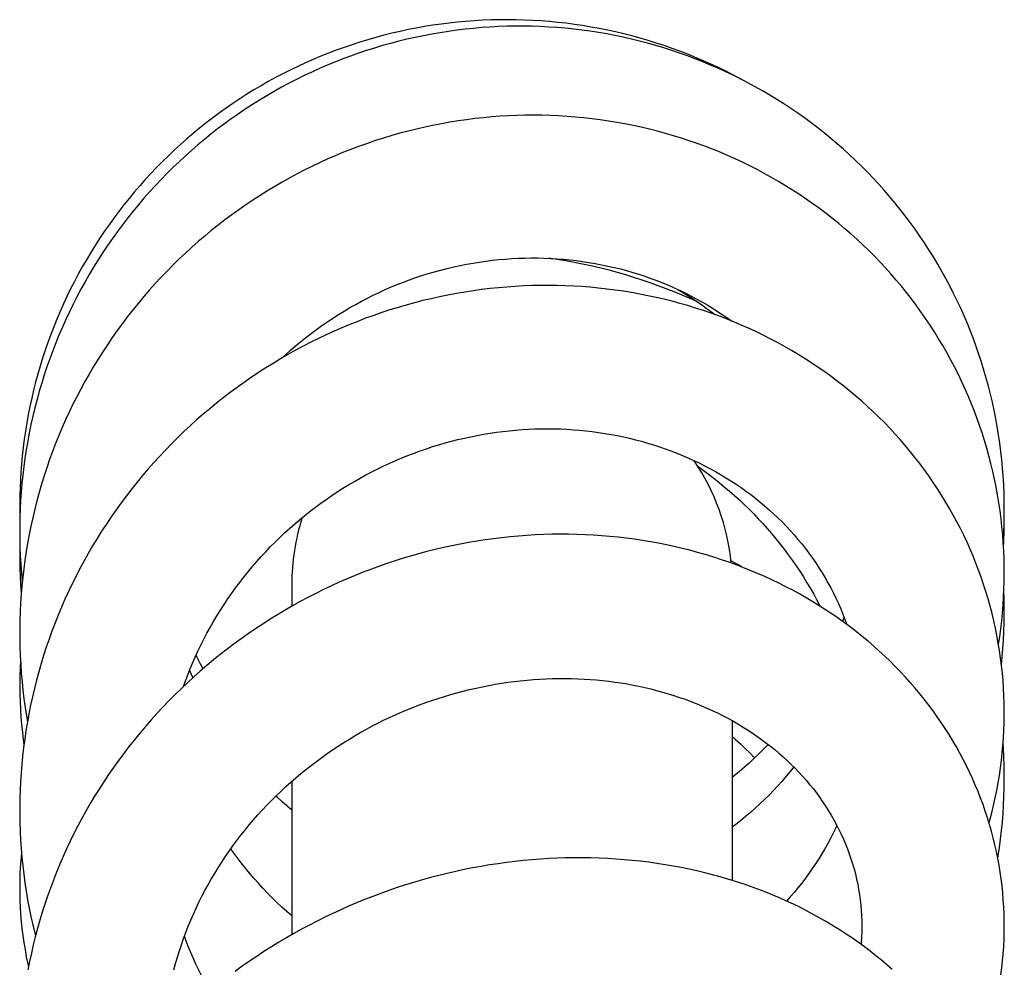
# Model space of a CAD drawing. Header units: millimetres. Extents: x 198 to 322, y 60 to 268.
# Tile 81 of 110: x 206.6 to 210.4, y 264.59 to 268.25. Entities that reach past the tile are written whole.
import ezdxf

# ---------------------------------------------------------------- set-up
doc = ezdxf.new("R2010")
doc.units = ezdxf.units.MM
doc.header["$LTSCALE"] = 30.734
doc.layers.get('0').update_dxf_attribs({"linetype": 'CONTINUOUS'})

msp = doc.modelspace()

# ---------------------------------------------------------------- linework, layer by layer
at = {"color": 7, "linetype": 'Continuous'}
for p, q in [((210.3978, 266.3085), (210.3976, 266.3329)), ((207.6478, 266.0673), (207.6478, 265.983)), ((209.7794, 265.9411), (209.7738, 265.9247)), ((209.3478, 265.5416), (209.3478, 264.9248)), ((207.6478, 265.3073), (207.6478, 264.7154))]:
    msp.add_line(p, q, dxfattribs=at)
for points in [[(209.3942, 268.0114), (209.3814, 268.0185), (209.3527, 268.0337), (209.3237, 268.0484), (209.2946, 268.0626), (209.2652, 268.0762), (209.2357, 268.0894), (209.206, 268.102), (209.176, 268.1141), (209.1459, 268.1258), (209.1155, 268.1369), (209.085, 268.1475), (209.0542, 268.1576), (209.0232, 268.1672), (208.992, 268.1762), (208.9607, 268.1848), (208.9293, 268.1928), (208.8977, 268.2002), (208.866, 268.2072), (208.8342, 268.2136), (208.8024, 268.2194), (208.7704, 268.2247), (208.7385, 268.2294), (208.7065, 268.2336), (208.6744, 268.2373), (208.6424, 268.2404), (208.6103, 268.2429), (208.5781, 268.2449), (208.546, 268.2464), (208.5138, 268.2473), (208.4815, 268.2476), (208.4493, 268.2474), (208.417, 268.2467), (208.3847, 268.2454), (208.3524, 268.2436), (208.3202, 268.2412), (208.288, 268.2382), (208.2559, 268.2347), (208.2239, 268.2307), (208.1919, 268.2261), (208.1601, 268.221), (208.1285, 268.2154), (208.097, 268.2092), (208.0656, 268.2025), (208.0344, 268.1953), (208.0033, 268.1875), (207.9723, 268.1792), (207.9415, 268.1704), (207.9108, 268.161), (207.8803, 268.1511), (207.8498, 268.1407), (207.8196, 268.1298), (207.7895, 268.1183), (207.7596, 268.1063), (207.7299, 268.0938), (207.7004, 268.0808), (207.6712, 268.0673), (207.6422, 268.0533), (207.6135, 268.0388), (207.5851, 268.0239), (207.557, 268.0085), (207.5291, 267.9926), (207.5016, 267.9763), (207.4744, 267.9595), (207.4474, 267.9423), (207.4208, 267.9245), (207.3944, 267.9063), (207.3684, 267.8877), (207.3426, 267.8686), (207.3171, 267.849), (207.292, 267.829), (207.2672, 267.8085), (207.2427, 267.7877), (207.2186, 267.7664), (207.1949, 267.7447), (207.1716, 267.7226), (207.1486, 267.7001), (207.1261, 267.6772), (207.104, 267.6541), (207.0823, 267.6305), (207.0611, 267.6067), (207.0402, 267.5824), (207.0198, 267.5579), (206.9999, 267.533), (206.9803, 267.5077), (206.9612, 267.4821), (206.9425, 267.4561), (206.9242, 267.4298), (206.9063, 267.4031), (206.8889, 267.3761), (206.8719, 267.3488), (206.8554, 267.3212), (206.8394, 267.2933), (206.8238, 267.2651), (206.8088, 267.2368), (206.7942, 267.2081), (206.7802, 267.1793), (206.7666, 267.1503), (206.7536, 267.121), (206.7411, 267.0915), (206.7291, 267.0619), (206.7176, 267.032), (206.7066, 267.002), (206.6961, 266.9717), (206.6861, 266.9413), (206.6767, 266.9106), (206.6677, 266.8798), (206.6593, 266.8487), (206.6514, 266.8175), (206.6441, 266.7862), (206.6373, 266.7548), (206.631, 266.7232), (206.6252, 266.6915), (206.62, 266.6598), (206.6154, 266.628), (206.6112, 266.5961), (206.6077, 266.5642), (206.6047, 266.5323), (206.6022, 266.5004), (206.6004, 266.471)], [(210.3978, 266.3592), (210.3975, 266.3892), (210.3967, 266.4212), (210.3954, 266.4532), (210.3935, 266.4852), (210.3911, 266.5172), (210.3881, 266.5492), (210.3845, 266.5812), (210.3804, 266.6131), (210.3758, 266.6449), (210.3706, 266.6767), (210.3649, 266.7084), (210.3586, 266.7399), (210.3518, 266.7713), (210.3445, 266.8025), (210.3366, 266.8335), (210.3282, 266.8644), (210.3193, 266.8951), (210.3099, 266.9255), (210.3, 266.9558), (210.2896, 266.9858), (210.2786, 267.0157), (210.2672, 267.0454), (210.2552, 267.0749), (210.2427, 267.1043), (210.2296, 267.1334), (210.2161, 267.1624), (210.202, 267.1912), (210.1874, 267.2198), (210.1723, 267.2481), (210.1567, 267.2762), (210.1407, 267.304), (210.1241, 267.3316), (210.1071, 267.3589), (210.0896, 267.3858), (210.0717, 267.4124), (210.0534, 267.4387), (210.0346, 267.4646), (210.0154, 267.4902), (209.9958, 267.5155), (209.9757, 267.5403), (209.9553, 267.5648), (209.9344, 267.589), (209.9132, 267.6127), (209.8915, 267.6361), (209.8694, 267.6591), (209.8469, 267.6818), (209.824, 267.704), (209.8007, 267.7259), (209.777, 267.7475), (209.7528, 267.7686), (209.7283, 267.7894), (209.7034, 267.8097), (209.6782, 267.8297), (209.6526, 267.8492), (209.6266, 267.8682), (209.6003, 267.8869), (209.5738, 267.905), (209.5469, 267.9227), (209.5197, 267.94), (209.4923, 267.9567), (209.4646, 267.973), (209.4367, 267.9887), (209.4085, 268.004), (209.3801, 268.0187), (209.3515, 268.033), (209.3227, 268.0467), (209.2936, 268.06), (209.2643, 268.0727), (209.2348, 268.085), (209.205, 268.0967), (209.175, 268.108), (209.1447, 268.1188), (209.1141, 268.1291), (209.0834, 268.1388), (209.0524, 268.1481), (209.0213, 268.1568), (208.99, 268.165), (208.9586, 268.1727), (208.927, 268.1798), (208.8953, 268.1864), (208.8636, 268.1924), (208.8317, 268.1979), (208.7998, 268.2028), (208.7678, 268.2072), (208.7358, 268.2111), (208.7037, 268.2144), (208.6717, 268.2171), (208.6396, 268.2193), (208.6074, 268.2209), (208.5753, 268.222), (208.5431, 268.2226), (208.5108, 268.2225), (208.4786, 268.222), (208.4463, 268.2208), (208.414, 268.2192), (208.3817, 268.217), (208.3494, 268.2142), (208.3171, 268.2108), (208.2848, 268.207), (208.2525, 268.2025), (208.2203, 268.1975), (208.1882, 268.192), (208.1562, 268.1859), (208.1243, 268.1793), (208.0925, 268.1721), (208.0609, 268.1644), (208.0295, 268.1562), (207.9982, 268.1475), (207.9671, 268.1382), (207.9362, 268.1285), (207.9055, 268.1182), (207.875, 268.1074), (207.8447, 268.096), (207.8146, 268.0842), (207.7847, 268.0718), (207.7549, 268.0589), (207.7253, 268.0455), (207.6958, 268.0316), (207.6666, 268.0171), (207.6375, 268.0021), (207.6087, 267.9866), (207.5801, 267.9706), (207.5518, 267.9542), (207.5237, 267.9372), (207.496, 267.9198), (207.4685, 267.9018), (207.4413, 267.8835), (207.4145, 267.8647), (207.388, 267.8454), (207.3618, 267.8258), (207.3361, 267.8057), (207.3107, 267.7852), (207.2857, 267.7644), (207.2611, 267.7431), (207.2368, 267.7214), (207.2129, 267.6993), (207.1894, 267.6768), (207.1662, 267.6539), (207.1434, 267.6306), (207.121, 267.6069), (207.099, 267.5827), (207.0773, 267.5582), (207.0559, 267.5332), (207.035, 267.5078), (207.0145, 267.4821), (206.9944, 267.456), (206.9747, 267.4295), (206.9555, 267.4027), (206.9367, 267.3757), (206.9184, 267.3483), (206.9006, 267.3206), (206.8832, 267.2926), (206.8664, 267.2644), (206.85, 267.2359), (206.8341, 267.2072), (206.8188, 267.1783), (206.8039, 267.1492), (206.7896, 267.1198), (206.7757, 267.0902), (206.7624, 267.0604), (206.7495, 267.0303), (206.7371, 267), (206.7253, 266.9694), (206.7139, 266.9386), (206.703, 266.9075), (206.6926, 266.8762), (206.6828, 266.8448), (206.6734, 266.8131), (206.6646, 266.7812), (206.6563, 266.7492), (206.6486, 266.7171), (206.6414, 266.6848), (206.6348, 266.6525), (206.6286, 266.62), (206.6231, 266.5875), (206.6181, 266.555), (206.6136, 266.5224), (206.6097, 266.4898), (206.6064, 266.4572), (206.6036, 266.4245), (206.6013, 266.3919), (206.5996, 266.3592), (206.5985, 266.3265), (206.5979, 266.2938), (206.5978, 266.2749)], [(210.3978, 266.1131), (210.3976, 266.1361), (210.3969, 266.1669), (210.3957, 266.1978), (210.3939, 266.2286), (210.3916, 266.2595), (210.3887, 266.2903), (210.3853, 266.3211), (210.3813, 266.3518), (210.3768, 266.3825), (210.3717, 266.413), (210.3661, 266.4435), (210.3599, 266.4738), (210.3532, 266.504), (210.346, 266.534), (210.3383, 266.5639), (210.3301, 266.5936), (210.3213, 266.6231), (210.312, 266.6524), (210.3022, 266.6815), (210.2919, 266.7105), (210.2811, 266.7392), (210.2697, 266.7678), (210.2578, 266.7962), (210.2455, 266.8244), (210.2325, 266.8524), (210.2191, 266.8802), (210.2052, 266.9079), (210.1907, 266.9353), (210.1758, 266.9625), (210.1603, 266.9894), (210.1444, 267.0161), (210.128, 267.0426), (210.1111, 267.0687), (210.0938, 267.0946), (210.076, 267.1201), (210.0577, 267.1454), (210.039, 267.1702), (210.0199, 267.1948), (210.0004, 267.2189), (209.9805, 267.2427), (209.9602, 267.2661), (209.9395, 267.2892), (209.9184, 267.3119), (209.8968, 267.3342), (209.8749, 267.3561), (209.8525, 267.3777), (209.8297, 267.399), (209.8065, 267.4199), (209.7829, 267.4404), (209.7589, 267.4605), (209.7345, 267.4803), (209.7097, 267.4996), (209.6845, 267.5186), (209.659, 267.5371), (209.6331, 267.5552), (209.6069, 267.5729), (209.5804, 267.5901), (209.5536, 267.6068), (209.5265, 267.6231), (209.4991, 267.639), (209.4715, 267.6543), (209.4436, 267.6691), (209.4154, 267.6835), (209.3871, 267.6973), (209.3585, 267.7107), (209.3296, 267.7236), (209.3006, 267.736), (209.2712, 267.7478), (209.2417, 267.7592), (209.2119, 267.7701), (209.1818, 267.7805), (209.1516, 267.7904), (209.1211, 267.7998), (209.0903, 267.8087), (209.0594, 267.8171), (209.0283, 267.825), (208.9969, 267.8323), (208.9655, 267.8391), (208.9338, 267.8454), (208.9021, 267.8512), (208.8702, 267.8564), (208.8383, 267.8611), (208.8063, 267.8652), (208.7742, 267.8688), (208.7421, 267.8719), (208.71, 267.8744), (208.6779, 267.8763), (208.6457, 267.8777), (208.6135, 267.8786), (208.5813, 267.8789), (208.549, 267.8786), (208.5167, 267.8778), (208.4844, 267.8765), (208.452, 267.8746), (208.4196, 267.8722), (208.3872, 267.8692), (208.3547, 267.8656), (208.3223, 267.8616), (208.2898, 267.8569), (208.2575, 267.8517), (208.2251, 267.846), (208.1929, 267.8397), (208.1608, 267.8329), (208.1287, 267.8255), (208.0968, 267.8176), (208.065, 267.8092), (208.0334, 267.8003), (208.002, 267.7908), (207.9708, 267.7808), (207.9398, 267.7703), (207.909, 267.7593), (207.8784, 267.7478), (207.848, 267.7358), (207.8177, 267.7233), (207.7876, 267.7102), (207.7577, 267.6966), (207.728, 267.6825), (207.6985, 267.6679), (207.6691, 267.6528), (207.64, 267.6371), (207.611, 267.621), (207.5823, 267.6043), (207.5539, 267.5872), (207.5257, 267.5696), (207.4978, 267.5515), (207.4702, 267.5329), (207.443, 267.5139), (207.416, 267.4945), (207.3894, 267.4746), (207.3632, 267.4543), (207.3373, 267.4336), (207.3118, 267.4125), (207.2866, 267.391), (207.2619, 267.3691), (207.2375, 267.3468), (207.2135, 267.3241), (207.1899, 267.301), (207.1666, 267.2775), (207.1438, 267.2536), (207.1212, 267.2292), (207.0991, 267.2045), (207.0773, 267.1794), (207.0559, 267.1538), (207.0349, 267.1279), (207.0143, 267.1016), (206.9942, 267.075), (206.9745, 267.048), (206.9552, 267.0207), (206.9364, 266.9931), (206.9181, 266.9652), (206.9002, 266.937), (206.8828, 266.9086), (206.8659, 266.8799), (206.8495, 266.8509), (206.8336, 266.8218), (206.8183, 266.7924), (206.8034, 266.7629), (206.789, 266.7331), (206.7752, 266.7031), (206.7618, 266.6728), (206.749, 266.6423), (206.7366, 266.6116), (206.7247, 266.5806), (206.7133, 266.5493), (206.7025, 266.5179), (206.6921, 266.4862), (206.6823, 266.4543), (206.6729, 266.4223), (206.6642, 266.39), (206.6559, 266.3577), (206.6482, 266.3252), (206.641, 266.2926), (206.6344, 266.2599), (206.6283, 266.2271), (206.6227, 266.1942), (206.6178, 266.1613), (206.6133, 266.1284), (206.6095, 266.0955), (206.6062, 266.0625), (206.6034, 266.0295), (206.6012, 265.9965), (206.5995, 265.9636), (206.5984, 265.9305), (206.5979, 265.8975), (206.5978, 265.8812)], [(207.6098, 266.9415), (207.6237, 266.9543), (207.6429, 266.9714), (207.6623, 266.9881), (207.6821, 267.0045), (207.7021, 267.0206), (207.7225, 267.0364), (207.7431, 267.0517), (207.7641, 267.0668), (207.7852, 267.0814), (207.8067, 267.0957), (207.8283, 267.1095), (207.8502, 267.123), (207.8723, 267.1361), (207.8946, 267.1487), (207.9171, 267.161), (207.9397, 267.1728), (207.9625, 267.1842), (207.9854, 267.1951), (208.0085, 267.2057), (208.0318, 267.2158), (208.0552, 267.2254), (208.0787, 267.2347), (208.1024, 267.2435), (208.1263, 267.2519), (208.1503, 267.2599), (208.1745, 267.2674), (208.1989, 267.2746), (208.2234, 267.2813), (208.248, 267.2875), (208.2727, 267.2933), (208.2975, 267.2987), (208.3224, 267.3036), (208.3473, 267.3081), (208.3723, 267.3121), (208.3972, 267.3157), (208.4223, 267.3188), (208.4472, 267.3214), (208.4722, 267.3236), (208.4972, 267.3254), (208.5221, 267.3266), (208.547, 267.3275), (208.5719, 267.3278), (208.5967, 267.3277), (208.6216, 267.3272), (208.6464, 267.3262), (208.6712, 267.3247), (208.696, 267.3228), (208.7208, 267.3204), (208.7455, 267.3176), (208.7702, 267.3143), (208.7948, 267.3106), (208.8193, 267.3064), (208.8437, 267.3018), (208.868, 267.2967), (208.8921, 267.2912), (208.9161, 267.2853), (208.94, 267.2789), (208.9636, 267.2721), (208.9871, 267.2648), (209.0104, 267.2571), (209.0335, 267.249), (209.0565, 267.2405), (209.0792, 267.2316), (209.1017, 267.2222), (209.1241, 267.2124), (209.1462, 267.2022), (209.1681, 267.1916), (209.1898, 267.1806), (209.2114, 267.1691), (209.2327, 267.1572), (209.2537, 267.145), (209.2745, 267.1323), (209.2951, 267.1192), (209.3154, 267.1058), (209.3354, 267.0919), (209.3463, 267.0841)], [(209.2135, 267.158), (209.1849, 267.171), (209.1546, 267.1841), (209.1241, 267.1968), (209.0934, 267.209), (209.0625, 267.2207), (209.0313, 267.2318), (209, 267.2425), (208.9684, 267.2527), (208.9368, 267.2624), (208.9049, 267.2715), (208.873, 267.2801), (208.841, 267.2882), (208.8088, 267.2958), (208.7766, 267.3028), (208.7444, 267.3093), (208.7121, 267.3152), (208.6798, 267.3206), (208.6474, 267.3255), (208.6401, 267.3264)], [(210.3978, 265.5734), (210.3978, 265.5798), (210.3974, 265.6089), (210.3964, 265.638), (210.395, 265.6672), (210.3929, 265.6963), (210.3904, 265.7254), (210.3873, 265.7545), (210.3836, 265.7835), (210.3795, 265.8125), (210.3747, 265.8413), (210.3695, 265.8701), (210.3637, 265.8988), (210.3574, 265.9273), (210.3506, 265.9557), (210.3432, 265.984), (210.3353, 266.0121), (210.327, 266.04), (210.318, 266.0678), (210.3086, 266.0954), (210.2987, 266.1228), (210.2883, 266.1501), (210.2773, 266.1772), (210.2658, 266.204), (210.2539, 266.2307), (210.2414, 266.2572), (210.2284, 266.2836), (210.2149, 266.3097), (210.2009, 266.3356), (210.1864, 266.3612), (210.1714, 266.3867), (210.156, 266.412), (210.14, 266.437), (210.1236, 266.4617), (210.1066, 266.4862), (210.0893, 266.5104), (210.0714, 266.5344), (210.0531, 266.5579), (210.0345, 266.5812), (210.0154, 266.6041), (209.9958, 266.6267), (209.9759, 266.6489), (209.9556, 266.6707), (209.9349, 266.6922), (209.9138, 266.7133), (209.8923, 266.7341), (209.8703, 266.7546), (209.8479, 266.7747), (209.8251, 266.7944), (209.8019, 266.8138), (209.7783, 266.8329), (209.7543, 266.8515), (209.7299, 266.8698), (209.7051, 266.8877), (209.6799, 266.9052), (209.6544, 266.9223), (209.6286, 266.939), (209.6024, 266.9553), (209.5759, 266.9711), (209.5491, 266.9864), (209.522, 267.0014), (209.4946, 267.0158), (209.467, 267.0298), (209.439, 267.0434), (209.4108, 267.0564), (209.3824, 267.069), (209.3537, 267.0812), (209.3247, 267.0928), (209.2956, 267.1039), (209.2661, 267.1146), (209.2365, 267.1248), (209.2065, 267.1345), (209.1764, 267.1437), (209.146, 267.1524), (209.1155, 267.1606), (209.0847, 267.1683), (209.0536, 267.1755), (209.0224, 267.1822), (208.991, 267.1884), (208.9595, 267.1941), (208.9278, 267.1992), (208.896, 267.2039), (208.8641, 267.208), (208.8321, 267.2115), (208.8001, 267.2146), (208.768, 267.2171), (208.7358, 267.2191), (208.7036, 267.2205), (208.6715, 267.2214), (208.6393, 267.2218), (208.607, 267.2216), (208.5748, 267.2209), (208.5425, 267.2197), (208.5102, 267.2179), (208.4778, 267.2156), (208.4454, 267.2128), (208.4129, 267.2094), (208.3805, 267.2055), (208.348, 267.201), (208.3155, 267.196), (208.283, 267.1905), (208.2506, 267.1844), (208.2183, 267.1778), (208.186, 267.1706), (208.1539, 267.163), (208.1218, 267.1548), (208.0899, 267.1461), (208.0582, 267.1368), (208.0266, 267.1271), (207.9952, 267.1169), (207.964, 267.1062), (207.933, 267.0949), (207.9022, 267.0832), (207.8716, 267.071), (207.8411, 267.0582), (207.8109, 267.045), (207.7808, 267.0313), (207.7509, 267.017), (207.7212, 267.0023), (207.6917, 266.987), (207.6623, 266.9713), (207.6332, 266.955), (207.6043, 266.9382), (207.5756, 266.921), (207.5472, 266.9033), (207.5191, 266.8851), (207.4912, 266.8665), (207.4637, 266.8475), (207.4365, 266.828), (207.4096, 266.808), (207.3831, 266.7877), (207.3569, 266.767), (207.3311, 266.7458), (207.3056, 266.7243), (207.2806, 266.7024), (207.256, 266.6802), (207.2317, 266.6575), (207.2078, 266.6345), (207.1844, 266.6111), (207.1612, 266.5873), (207.1385, 266.5631), (207.1161, 266.5386), (207.094, 266.5135), (207.0724, 266.4882), (207.0511, 266.4624), (207.0302, 266.4362), (207.0097, 266.4098), (206.9897, 266.383), (206.9701, 266.3559), (206.951, 266.3284), (206.9323, 266.3007), (206.9141, 266.2728), (206.8964, 266.2445), (206.8792, 266.216), (206.8624, 266.1873), (206.8462, 266.1583), (206.8304, 266.1291), (206.8152, 266.0997), (206.8004, 266.0701), (206.7862, 266.0403), (206.7724, 266.0102), (206.7592, 265.98), (206.7464, 265.9495), (206.7342, 265.9188), (206.7224, 265.8878), (206.7112, 265.8567), (206.7004, 265.8254), (206.6902, 265.7938), (206.6805, 265.7621), (206.6713, 265.7301), (206.6626, 265.6981), (206.6545, 265.6659), (206.6469, 265.6335), (206.6398, 265.6011), (206.6333, 265.5686), (206.6273, 265.536), (206.6219, 265.5033), (206.617, 265.4706), (206.6127, 265.4379), (206.6089, 265.4052), (206.6057, 265.3724), (206.603, 265.3397), (206.6009, 265.307), (206.5993, 265.2742), (206.5983, 265.2415), (206.5978, 265.2087), (206.5978, 265.1968)], [(209.1372, 267.2064), (209.1444, 267.2022), (209.1663, 267.1888), (209.188, 267.175), (209.2094, 267.1608), (209.2306, 267.1463), (209.2516, 267.1313), (209.2724, 267.1159), (209.2812, 267.1091)], [(207.2296, 265.6733), (207.236, 265.6911), (207.2451, 265.7153), (207.2546, 265.7393), (207.2646, 265.7631), (207.2749, 265.7867), (207.2857, 265.8101), (207.2969, 265.8333), (207.3085, 265.8564), (207.3205, 265.8792), (207.333, 265.9018), (207.3458, 265.9243), (207.3591, 265.9465), (207.3727, 265.9686), (207.3868, 265.9904), (207.4013, 266.012), (207.4161, 266.0334), (207.4313, 266.0545), (207.4469, 266.0753), (207.4628, 266.0959), (207.479, 266.1161), (207.4956, 266.1361), (207.5125, 266.1557), (207.5298, 266.175), (207.5473, 266.1939), (207.5651, 266.2126), (207.5832, 266.2309), (207.6016, 266.2488), (207.6202, 266.2664), (207.6392, 266.2837), (207.6585, 266.3007), (207.6781, 266.3174), (207.6981, 266.3338), (207.7183, 266.3498), (207.7388, 266.3655), (207.7596, 266.3809), (207.7806, 266.3959), (207.8019, 266.4106), (207.8235, 266.4249), (207.8452, 266.4388), (207.8672, 266.4524), (207.8894, 266.4655), (207.9117, 266.4782), (207.9342, 266.4906), (207.9569, 266.5025), (207.9797, 266.514), (208.0027, 266.5252), (208.0257, 266.5359), (208.049, 266.5461), (208.0724, 266.556), (208.0959, 266.5655), (208.1196, 266.5746), (208.1434, 266.5832), (208.1674, 266.5915), (208.1916, 266.5994), (208.2158, 266.6068), (208.2402, 266.6139), (208.2647, 266.6205), (208.2893, 266.6267), (208.3139, 266.6325), (208.3387, 266.6379), (208.3634, 266.6428), (208.3882, 266.6473), (208.4131, 266.6514), (208.4379, 266.655), (208.4627, 266.6582), (208.4875, 266.661), (208.5122, 266.6633), (208.537, 266.6652), (208.5617, 266.6667), (208.5864, 266.6678), (208.611, 266.6684), (208.6357, 266.6685), (208.6603, 266.6683), (208.685, 266.6676), (208.7096, 266.6665), (208.7342, 266.665), (208.7587, 266.663), (208.7832, 266.6606), (208.8076, 266.6577), (208.8319, 266.6545), (208.856, 266.6508), (208.8801, 266.6467), (208.904, 266.6422), (208.9278, 266.6372), (208.9514, 266.6319), (208.9748, 266.6262), (208.998, 266.62), (209.0211, 266.6135), (209.0439, 266.6065), (209.0665, 266.5992), (209.089, 266.5914), (209.1113, 266.5833), (209.1334, 266.5747), (209.1553, 266.5657), (209.177, 266.5563), (209.1986, 266.5466), (209.2199, 266.5364), (209.241, 266.5258), (209.2619, 266.5149), (209.2826, 266.5035), (209.303, 266.4918), (209.3231, 266.4797), (209.3429, 266.4673), (209.3624, 266.4546), (209.3816, 266.4414), (209.4005, 266.428), (209.4191, 266.4142), (209.4373, 266.4001), (209.4553, 266.3857), (209.4729, 266.3709), (209.4901, 266.3559), (209.5071, 266.3404), (209.5237, 266.3247), (209.5399, 266.3087), (209.5558, 266.2923), (209.5714, 266.2756), (209.5866, 266.2586), (209.6014, 266.2414), (209.6158, 266.2238), (209.6299, 266.2059), (209.6436, 266.1878), (209.6569, 266.1694), (209.6698, 266.1508), (209.6823, 266.1319), (209.6943, 266.1128), (209.7059, 266.0935), (209.7171, 266.0739), (209.7279, 266.0542), (209.7382, 266.0343), (209.748, 266.0143), (209.7574, 265.994), (209.7663, 265.9737), (209.7748, 265.9531), (209.7828, 265.9324), (209.7898, 265.913)], [(209.2157, 266.5225), (209.2354, 266.5085), (209.2563, 266.4931), (209.2768, 266.4774), (209.2971, 266.4613), (209.3171, 266.4449), (209.3369, 266.4281), (209.3563, 266.4111), (209.3753, 266.3937), (209.3941, 266.376), (209.4125, 266.358), (209.4306, 266.3398), (209.4484, 266.3212), (209.4659, 266.3023), (209.483, 266.2831), (209.4999, 266.2636), (209.5164, 266.2437), (209.5326, 266.2236), (209.5484, 266.2031), (209.5639, 266.1823), (209.5791, 266.1612), (209.5939, 266.1399), (209.6084, 266.1183), (209.6224, 266.0965), (209.6361, 266.0744), (209.6494, 266.052), (209.6623, 266.0295), (209.6748, 266.0067), (209.6869, 265.9837), (209.6871, 265.9833)], [(206.6004, 266.471), (206.5991, 266.4417), (206.5982, 266.4097), (206.5978, 266.3775), (206.5978, 266.3725)], [(206.5978, 266.3725), (206.598, 266.347), (206.5985, 266.3251)], [(210.3935, 266.234), (210.3937, 266.2363), (210.3955, 266.2684), (210.3968, 266.3004), (210.3976, 266.3325), (210.3978, 266.3592)], [(210.3951, 266.2076), (210.3965, 266.2374), (210.3974, 266.2703), (210.3978, 266.3033), (210.3978, 266.3085)], [(206.5978, 266.2749), (206.5981, 266.2433), (206.5989, 266.2104), (206.6002, 266.1774), (206.6022, 266.1445), (206.6046, 266.1115), (206.6077, 266.0786), (206.6077, 266.0781)], [(210.3978, 264.7486), (210.3976, 264.77), (210.3969, 264.7968), (210.3957, 264.8236), (210.394, 264.8504), (210.3918, 264.8772), (210.389, 264.9039), (210.3857, 264.9306), (210.3819, 264.9573), (210.3775, 264.9839), (210.3727, 265.0103), (210.3673, 265.0367), (210.3614, 265.063), (210.355, 265.0892), (210.3481, 265.1152), (210.3407, 265.1411), (210.3329, 265.1668), (210.3245, 265.1924), (210.3156, 265.2178), (210.3062, 265.2431), (210.2963, 265.2683), (210.2859, 265.2933), (210.2749, 265.3182), (210.2635, 265.343), (210.2516, 265.3676), (210.2392, 265.392), (210.2263, 265.4162), (210.2129, 265.4403), (210.199, 265.4641), (210.1846, 265.4877), (210.1698, 265.511), (210.1546, 265.5342), (210.1388, 265.557), (210.1226, 265.5796), (210.106, 265.602), (210.0889, 265.6241), (210.0714, 265.6459), (210.0534, 265.6674), (210.035, 265.6886), (210.0161, 265.7096), (209.9968, 265.7303), (209.9771, 265.7507), (209.9569, 265.7708), (209.9362, 265.7906), (209.9152, 265.8101), (209.8937, 265.8293), (209.8719, 265.8481), (209.8496, 265.8666), (209.827, 265.8847), (209.804, 265.9025), (209.7806, 265.9199), (209.7568, 265.9369), (209.7327, 265.9535), (209.7083, 265.9697), (209.6835, 265.9856), (209.6584, 266.001), (209.633, 266.0161), (209.6072, 266.0307), (209.581, 266.045), (209.5545, 266.0588), (209.5277, 266.0723), (209.5006, 266.0853), (209.4731, 266.0979), (209.4453, 266.1101), (209.4172, 266.1219), (209.3889, 266.1332), (209.3603, 266.144), (209.3314, 266.1544), (209.3024, 266.1643), (209.2731, 266.1738), (209.2436, 266.1828), (209.214, 266.1913), (209.1841, 266.1993), (209.1541, 266.2068), (209.1239, 266.2139), (209.0935, 266.2205), (209.0629, 266.2266), (209.0321, 266.2322), (209.0011, 266.2373), (208.97, 266.242), (208.9386, 266.2462), (208.9071, 266.2498), (208.8755, 266.253), (208.8438, 266.2557), (208.8119, 266.2578), (208.78, 266.2595), (208.748, 266.2606), (208.7159, 266.2613), (208.6838, 266.2614), (208.6517, 266.261), (208.6195, 266.2602), (208.5873, 266.2588), (208.5551, 266.2569), (208.5229, 266.2545), (208.4907, 266.2516), (208.4585, 266.2481), (208.4262, 266.2442), (208.394, 266.2397), (208.3618, 266.2348), (208.3295, 266.2293), (208.2973, 266.2233), (208.2652, 266.2168), (208.2331, 266.2098), (208.201, 266.2023), (208.1691, 266.1943), (208.1373, 266.1858), (208.1056, 266.1769), (208.074, 266.1674), (208.0426, 266.1574), (208.0114, 266.147), (207.9803, 266.1361), (207.9518, 266.1256)], [(206.5986, 266.2234), (206.5985, 266.2215), (206.5979, 266.1906), (206.5978, 266.1722)], [(206.5978, 266.1722), (206.5978, 266.1599), (206.5983, 266.1289), (206.5994, 266.0978), (206.601, 266.0668), (206.6031, 266.0357), (206.6035, 266.0312)], [(209.3837, 266.1351), (209.3689, 266.1439), (209.3428, 266.1588)], [(207.9518, 266.1256), (207.9234, 266.1147), (207.8926, 266.1023), (207.8618, 266.0893), (207.8312, 266.0759), (207.8007, 266.062), (207.7704, 266.0475), (207.7403, 266.0326), (207.7103, 266.0172), (207.6806, 266.0013), (207.6511, 265.9849), (207.6218, 265.9681), (207.5928, 265.9508), (207.5641, 265.933), (207.5356, 265.9148), (207.5074, 265.8962), (207.4796, 265.8771), (207.4521, 265.8577), (207.425, 265.8378), (207.3982, 265.8176), (207.3718, 265.7969), (207.3457, 265.7759), (207.32, 265.7545), (207.2947, 265.7327), (207.2698, 265.7105), (207.2452, 265.688), (207.221, 265.6651), (207.1971, 265.6417), (207.1736, 265.618), (207.1504, 265.5939), (207.1276, 265.5694), (207.1052, 265.5445), (207.0832, 265.5192), (207.0616, 265.4936), (207.0404, 265.4677), (207.0196, 265.4414), (206.9993, 265.4149), (206.9794, 265.388), (206.96, 265.3609), (206.941, 265.3334), (206.9225, 265.3058), (206.9046, 265.2779), (206.8871, 265.2498), (206.8701, 265.2214), (206.8536, 265.1929), (206.8377, 265.1642), (206.8222, 265.1352), (206.8073, 265.1061), (206.7928, 265.0768), (206.7788, 265.0473), (206.7654, 265.0174), (206.7523, 264.9874), (206.7398, 264.957), (206.7278, 264.9265), (206.7162, 264.8957), (206.7052, 264.8648), (206.6947, 264.8337), (206.6847, 264.8024), (206.6752, 264.771), (206.6663, 264.7395), (206.6579, 264.7078), (206.6501, 264.6761), (206.6428, 264.6442), (206.636, 264.6123), (206.6298, 264.5804)], [(210.3755, 265.8368), (210.3799, 265.8655), (210.3841, 265.8961), (210.3877, 265.9267), (210.3907, 265.9574), (210.3932, 265.9881), (210.3952, 266.0187), (210.3966, 266.0494), (210.3975, 266.0802), (210.3978, 266.1131)], [(210.3978, 265.9612), (210.3977, 265.9779), (210.3972, 266.0109), (210.3962, 266.0404)], [(210.3871, 265.756), (210.39, 265.7864), (210.3927, 265.8196), (210.3948, 265.8527), (210.3964, 265.8858), (210.3973, 265.9189), (210.3978, 265.952), (210.3978, 265.9612)], [(206.5978, 265.8812), (206.598, 265.858), (206.5986, 265.8249), (206.5998, 265.7917), (206.6016, 265.7585), (206.6039, 265.7253), (206.6068, 265.6921), (206.6103, 265.659), (206.6142, 265.626), (206.6188, 265.593), (206.6239, 265.5601), (206.6277, 265.5379)], [(206.6008, 265.7745), (206.6007, 265.773), (206.5992, 265.7437), (206.5982, 265.7144), (206.5978, 265.6851), (206.5978, 265.6746)], [(207.3055, 265.742), (207.2946, 265.7628), (207.2833, 265.7854), (207.2787, 265.7949)], [(207.2664, 265.7075), (207.2651, 265.7104), (207.255, 265.7342), (207.2538, 265.7372)], [(208.0957, 265.5849), (208.1174, 265.5937), (208.141, 265.6028), (208.1648, 265.6115), (208.1887, 265.6198), (208.2127, 265.6278), (208.2369, 265.6354), (208.2611, 265.6426), (208.2855, 265.6494), (208.3099, 265.6559), (208.3344, 265.6619), (208.359, 265.6675), (208.3836, 265.6728), (208.4082, 265.6776), (208.4327, 265.682), (208.4573, 265.6861), (208.4819, 265.6897), (208.5065, 265.6929), (208.5311, 265.6958), (208.5557, 265.6982), (208.5803, 265.7002), (208.6049, 265.7018), (208.6294, 265.7031), (208.6539, 265.7039), (208.6784, 265.7044), (208.7029, 265.7044), (208.7272, 265.704), (208.7516, 265.7033), (208.7758, 265.7022), (208.7999, 265.7006), (208.8239, 265.6987), (208.8477, 265.6964), (208.8714, 265.6937), (208.895, 265.6906), (208.9184, 265.6872), (208.9417, 265.6833), (208.9648, 265.6791), (208.9878, 265.6745), (209.0107, 265.6695), (209.0334, 265.6641), (209.056, 265.6584), (209.0784, 265.6523), (209.1007, 265.6458), (209.1227, 265.6389), (209.1446, 265.6317), (209.1662, 265.6241), (209.1876, 265.6162), (209.2088, 265.6079), (209.2297, 265.5993), (209.2503, 265.5903), (209.2707, 265.5811), (209.2909, 265.5714), (209.3107, 265.5615), (209.3304, 265.5512), (209.3497, 265.5405), (209.3689, 265.5295), (209.3877, 265.5182), (209.4063, 265.5065), (209.4246, 265.4946), (209.4427, 265.4822), (209.4604, 265.4696), (209.4779, 265.4566), (209.495, 265.4434), (209.5117, 265.4298), (209.5282, 265.416), (209.5442, 265.4019), (209.5599, 265.3875), (209.5752, 265.3729), (209.5902, 265.358), (209.6048, 265.3428), (209.619, 265.3274), (209.6329, 265.3116), (209.6464, 265.2956), (209.6596, 265.2793), (209.6724, 265.2627), (209.6847, 265.2459), (209.6967, 265.2288), (209.7083, 265.2115), (209.7194, 265.194), (209.7301, 265.1763), (209.7403, 265.1583), (209.7502, 265.1402), (209.7595, 265.1219), (209.7685, 265.1034), (209.7769, 265.0848), (209.7849, 265.066), (209.7924, 265.047), (209.7995, 265.0279), (209.8061, 265.0086), (209.8122, 264.9892), (209.8179, 264.9697), (209.823, 264.95), (209.8277, 264.9302), (209.8319, 264.9103), (209.8356, 264.8904), (209.8388, 264.8703), (209.8416, 264.8502), (209.8438, 264.83), (209.8455, 264.8098), (209.8468, 264.7897), (209.8475, 264.7695), (209.8478, 264.7487)], [(206.5978, 265.6746), (206.5981, 265.6452), (206.599, 265.6156), (206.6005, 265.5861), (206.6025, 265.5566), (206.605, 265.527), (206.6081, 265.4975), (206.6117, 265.4679), (206.6143, 265.4499)], [(207.1927, 264.5794), (207.1993, 264.6039), (207.2064, 264.6283), (207.214, 264.6526), (207.222, 264.6768), (207.2304, 264.7008), (207.2393, 264.7246), (207.2486, 264.7483), (207.2583, 264.7718), (207.2684, 264.7951), (207.2789, 264.8182), (207.2898, 264.841), (207.3011, 264.8636), (207.3128, 264.886), (207.3249, 264.9082), (207.3374, 264.9302), (207.3503, 264.9521), (207.3636, 264.9737), (207.3773, 264.9952), (207.3914, 265.0165), (207.4059, 265.0375), (207.4208, 265.0584), (207.436, 265.079), (207.4516, 265.0993), (207.4675, 265.1194), (207.4838, 265.1392), (207.5004, 265.1587), (207.5174, 265.178), (207.5346, 265.1969), (207.5521, 265.2156), (207.57, 265.2339), (207.5881, 265.252), (207.6065, 265.2697), (207.6252, 265.287), (207.6441, 265.3041), (207.6633, 265.3208), (207.6828, 265.3372), (207.7025, 265.3533), (207.7225, 265.3691), (207.7428, 265.3845), (207.7634, 265.3997), (207.7842, 265.4145), (207.8053, 265.429), (207.8267, 265.4433), (207.8483, 265.4571), (207.8701, 265.4707), (207.8922, 265.4839), (207.9144, 265.4967), (207.9368, 265.5092), (207.9594, 265.5213), (207.9821, 265.533), (208.005, 265.5443), (208.028, 265.5553), (208.0511, 265.5658), (208.0743, 265.576), (208.0957, 265.5849)], [(210.3388, 265.1475), (210.3415, 265.1572), (210.3491, 265.1858), (210.3561, 265.2145), (210.3625, 265.2434), (210.3685, 265.2722), (210.3739, 265.3012), (210.3787, 265.3302), (210.383, 265.3592), (210.3867, 265.3882), (210.3899, 265.4172), (210.3926, 265.4462), (210.3947, 265.4752), (210.3962, 265.5042), (210.3973, 265.5333), (210.3977, 265.5624), (210.3978, 265.5734)], [(209.3478, 265.4805), (209.3604, 265.4693), (209.3795, 265.4519), (209.3983, 265.4341), (209.4167, 265.4161), (209.4343, 265.3982)], [(209.486, 265.4503), (209.4847, 265.4489), (209.4673, 265.4307), (209.4495, 265.4129), (209.4314, 265.3954), (209.413, 265.3782), (209.3942, 265.3614), (209.3752, 265.345), (209.3558, 265.3289), (209.3478, 265.3225)], [(210.3978, 265.3222), (210.3977, 265.336), (210.3972, 265.3689), (210.3962, 265.4018), (210.3946, 265.4347), (210.3932, 265.4552)], [(209.5852, 265.363), (209.5717, 265.3461), (209.5561, 265.3272), (209.54, 265.3086), (209.5236, 265.2903), (209.5068, 265.2724), (209.4897, 265.2547), (209.4723, 265.2374), (209.4545, 265.2205), (209.4365, 265.2039), (209.4181, 265.1877), (209.3994, 265.1718), (209.3804, 265.1563), (209.3611, 265.1411), (209.3478, 265.131)], [(210.3727, 265.0099), (210.3743, 265.0193), (210.3791, 265.0519), (210.3833, 265.0845), (210.387, 265.1172), (210.3902, 265.1499), (210.3928, 265.1826), (210.3949, 265.2153), (210.3964, 265.248), (210.3974, 265.2807), (210.3978, 265.3134), (210.3978, 265.3223)], [(207.6478, 265.1961), (207.6286, 265.2126), (207.6093, 265.2299), (207.5903, 265.2474), (207.5869, 265.2507)], [(206.5978, 265.1968), (206.5979, 265.18), (206.5984, 265.147), (206.5995, 265.1139), (206.6012, 265.0809), (206.6035, 265.0478), (206.6062, 265.0148), (206.6096, 264.9818), (206.6135, 264.9489), (206.6179, 264.9161), (206.6229, 264.8833), (206.6285, 264.8507), (206.6345, 264.8182), (206.6412, 264.7859), (206.6483, 264.7537), (206.656, 264.7216), (206.6588, 264.7109)], [(209.7515, 265.1376), (209.747, 265.1276), (209.7372, 265.1073), (209.7269, 265.0871), (209.7163, 265.0672), (209.7052, 265.0474), (209.6937, 265.0278), (209.6817, 265.0085), (209.6694, 264.9893), (209.6566, 264.9704), (209.6434, 264.9516), (209.6299, 264.9331), (209.6159, 264.9148), (209.6015, 264.8967), (209.5867, 264.8789), (209.5716, 264.8614), (209.5572, 264.8454)], [(206.6046, 265.034), (206.6042, 265.0299), (206.6018, 265.0025), (206.6, 264.9751), (206.5987, 264.9476), (206.598, 264.9202), (206.5978, 264.8966)], [(207.6478, 264.7877), (207.6285, 264.8047), (207.6094, 264.8221), (207.5906, 264.8399), (207.5722, 264.858), (207.5541, 264.8764), (207.5364, 264.895), (207.519, 264.914), (207.502, 264.9332), (207.4853, 264.9527), (207.469, 264.9726), (207.453, 264.9928), (207.4373, 265.0133), (207.422, 265.0341), (207.4128, 265.0471)], [(209.9655, 264.5805), (209.9449, 264.5988), (209.9238, 264.6167), (209.9022, 264.6344), (209.8802, 264.6517), (209.8578, 264.6688), (209.8349, 264.6855), (209.8116, 264.7019), (209.7879, 264.7179), (209.7637, 264.7336), (209.7391, 264.749), (209.7141, 264.764), (209.6888, 264.7785), (209.6631, 264.7927), (209.6371, 264.8065), (209.6108, 264.8199), (209.5841, 264.8329), (209.5572, 264.8454), (209.5299, 264.8575), (209.5024, 264.8691), (209.4746, 264.8804), (209.4465, 264.8912), (209.4181, 264.9015), (209.3894, 264.9115), (209.3604, 264.9209), (209.3312, 264.93), (209.3017, 264.9385), (209.2719, 264.9467), (209.2419, 264.9543), (209.2117, 264.9615), (209.1812, 264.9683), (209.1504, 264.9746), (209.1195, 264.9804), (209.0883, 264.9857), (209.057, 264.9905), (209.0255, 264.9949), (208.9938, 264.9988), (208.9621, 265.0022), (208.9302, 265.0051), (208.8983, 265.0075), (208.8662, 265.0095), (208.8341, 265.0109), (208.8019, 265.0119), (208.7697, 265.0123), (208.7373, 265.0123), (208.7049, 265.0118), (208.6725, 265.0107), (208.64, 265.0092), (208.6075, 265.0072), (208.5749, 265.0047), (208.5422, 265.0017), (208.5095, 264.9981), (208.4768, 264.9941), (208.4441, 264.9896), (208.4113, 264.9846), (208.3785, 264.9791), (208.3458, 264.9731), (208.3131, 264.9666), (208.2804, 264.9596), (208.2478, 264.9521), (208.2152, 264.9441), (208.1828, 264.9357), (208.1505, 264.9267), (208.1184, 264.9173), (208.0864, 264.9075), (208.0545, 264.8971), (208.0229, 264.8863), (207.9914, 264.8751), (207.9601, 264.8633), (207.929, 264.8512), (207.8981, 264.8385), (207.8674, 264.8254), (207.8368, 264.8118), (207.8063, 264.7978), (207.7759, 264.7832), (207.7457, 264.7682), (207.7157, 264.7527), (207.686, 264.7368), (207.6564, 264.7203), (207.627, 264.7035), (207.598, 264.6862), (207.5691, 264.6685), (207.5406, 264.6504), (207.5124, 264.6318), (207.4844, 264.6129), (207.4568, 264.5935), (207.4296, 264.5738)], [(206.5978, 264.8967), (206.5979, 264.8763), (206.5986, 264.849), (206.5998, 264.8217), (206.6015, 264.7944), (206.6038, 264.767), (206.6066, 264.7397), (206.61, 264.7123), (206.6138, 264.685), (206.6183, 264.6577), (206.6232, 264.6304), (206.6287, 264.6032), (206.6317, 264.5898)], [(209.8478, 264.7487), (209.8478, 264.7461), (209.8475, 264.7257), (209.8467, 264.7054), (209.8453, 264.685), (209.8448, 264.6783)], [(210.2743, 264.1755), (210.28, 264.188), (210.2909, 264.2138), (210.3012, 264.2397), (210.3111, 264.2657), (210.3204, 264.2919), (210.3292, 264.3182), (210.3375, 264.3447), (210.3453, 264.3713), (210.3526, 264.3981), (210.3593, 264.4249), (210.3655, 264.4519), (210.3711, 264.479), (210.3762, 264.5061), (210.3808, 264.5332), (210.3848, 264.5604), (210.3883, 264.5875), (210.3912, 264.6147), (210.3936, 264.6419), (210.3955, 264.6691), (210.3968, 264.6963), (210.3976, 264.7235), (210.3978, 264.7486)], [(207.3312, 264.497), (207.3244, 264.5092), (207.3121, 264.5321), (207.3002, 264.5552), (207.2888, 264.5786), (207.2777, 264.6021), (207.2671, 264.6259), (207.2569, 264.6499), (207.2471, 264.674), (207.2378, 264.6983), (207.2337, 264.7096)]]:
    msp.add_lwpolyline(points, dxfattribs=at)
for start, end in [(5.5701, 34.2308), (162.3341, 180)]:
    msp.add_arc((208.4978, 266.0675), 0.85, start, end, dxfattribs=at)

doc.saveas('drawing.dxf')
